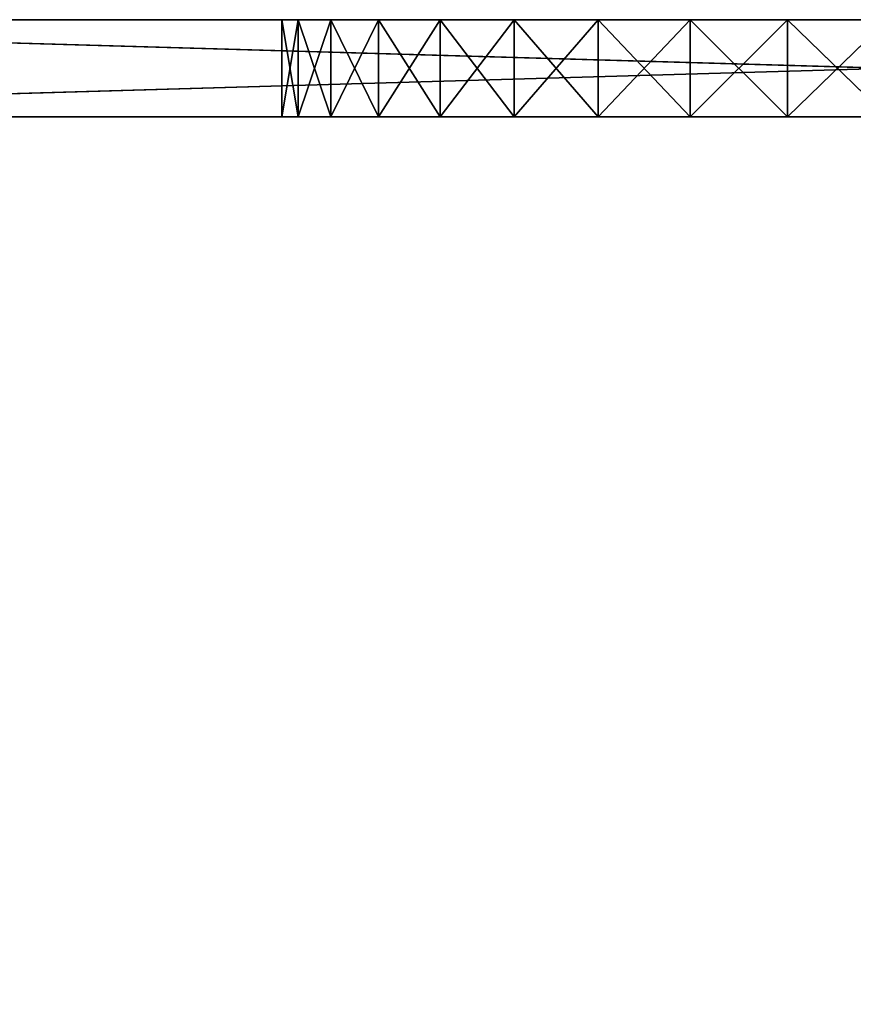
# Model space of a CAD drawing. Extents: x 0.1 to 7.1, y 0 to 16.2.
# Tile 242 of 256: x 1.8 to 3.5, y 14.2 to 16.2. Entities that reach past the tile are written whole.
import ezdxf

# ---------------------------------------------------------------- set-up
doc = ezdxf.new("R2010")
doc.units = 0
doc.header["$LTSCALE"] = 2.54
doc.layers.get('0').update_dxf_attribs({"color": 13, "linetype": 'CONTINUOUS'})

# ---------------------------------------------------------------- blocks, each defined once
blk = doc.blocks.new('DOZOWNIK_DO_MYD_A_FRIEGO_S')
at = {"color": 0}
for p, q in [((0.151, 16.002, 0.12), (7.051, 16.202, 0.12)), ((0.151, 16.002, 0.12), (7.051, 16.202, 0.12)), ((0.151, 16.202, 0.12), (7.051, 16.202, 0.12)), ((7.051, 16.002, 7.02), (0.151, 16.202, 7.02)), ((7.051, 16.002, 7.02), (0.151, 16.202, 7.02)), ((7.051, 16.202, 7.02), (0.151, 16.202, 7.02)), ((2.8332, 16.202, 4.5564), (0.151, 16.202, 7.02)), ((0.151, 16.202, 7.02), (3.0061, 16.202, 4.6693)), ((0.151, 16.202, 7.02), (3.0061, 16.202, 4.6693)), ((0.151, 16.202, 7.02), (3.1951, 16.202, 4.7523)), ((3.601, 16.202, 4.82), (0.151, 16.202, 7.02)), ((7.051, 16.202, 7.02), (0.151, 16.202, 7.02)), ((3.601, 16.202, 4.82), (0.151, 16.202, 7.02)), ((3.3953, 16.202, 4.803), (0.151, 16.202, 7.02)), ((3.3953, 16.202, 4.803), (0.151, 16.202, 7.02)), ((0.151, 16.202, 7.02), (3.1951, 16.202, 4.7523)), ((0.151, 16.202, 0.12), (3.3953, 16.202, 2.337)), ((0.151, 16.202, 0.12), (7.051, 16.202, 0.12)), ((2.6813, 16.202, 4.4166), (0.151, 16.202, 7.02)), ((2.8332, 16.202, 4.5564), (0.151, 16.202, 7.02)), ((2.6813, 16.202, 4.4166), (0.151, 16.202, 7.02)), ((2.5545, 16.202, 4.2537), (0.151, 16.202, 7.02)), ((2.5545, 16.202, 4.2537), (0.151, 16.202, 7.02)), ((2.4563, 16.202, 4.0721), (0.151, 16.202, 7.02)), ((2.3892, 16.202, 3.8769), (0.151, 16.202, 7.02)), ((2.4563, 16.202, 4.0721), (0.151, 16.202, 7.02)), ((2.3892, 16.202, 3.8769), (0.151, 16.202, 7.02)), ((2.3553, 16.202, 3.6732), (0.151, 16.202, 7.02)), ((2.3553, 16.202, 3.6732), (0.151, 16.202, 7.02)), ((2.3553, 16.202, 3.6732), (0.151, 16.202, 0.12)), ((2.3553, 16.202, 3.4668), (0.151, 16.202, 0.12)), ((2.3553, 16.202, 3.6732), (0.151, 16.202, 0.12)), ((2.3553, 16.202, 3.4668), (0.151, 16.202, 0.12)), ((2.3892, 16.202, 3.2631), (0.151, 16.202, 0.12)), ((2.3892, 16.202, 3.2631), (0.151, 16.202, 0.12)), ((2.4563, 16.202, 3.0679), (0.151, 16.202, 0.12)), ((2.5545, 16.202, 2.8863), (0.151, 16.202, 0.12)), ((2.4563, 16.202, 3.0679), (0.151, 16.202, 0.12)), ((2.5545, 16.202, 2.8863), (0.151, 16.202, 0.12)), ((2.6813, 16.202, 2.7234), (0.151, 16.202, 0.12)), ((2.6813, 16.202, 2.7234), (0.151, 16.202, 0.12)), ((2.8332, 16.202, 2.5836), (0.151, 16.202, 0.12)), ((3.0061, 16.202, 2.4707), (0.151, 16.202, 0.12)), ((2.8332, 16.202, 2.5836), (0.151, 16.202, 0.12)), ((3.0061, 16.202, 2.4707), (0.151, 16.202, 0.12)), ((3.1951, 16.202, 2.3877), (0.151, 16.202, 0.12)), ((3.1951, 16.202, 2.3877), (0.151, 16.202, 0.12)), ((0.151, 16.202, 0.12), (3.3953, 16.202, 2.337)), ((2.3892, 16.202, 3.8769), (2.3553, 16.202, 3.6732)), ((2.3553, 16.202, 3.6732), (2.3553, 16.202, 3.4668)), ((2.3553, 16.202, 3.4668), (2.3892, 16.202, 3.2631)), ((2.3892, 16.202, 3.2631), (2.3553, 16.002, 3.4668)), ((2.3892, 16.202, 3.2631), (2.3553, 16.002, 3.4668)), ((2.3553, 16.202, 3.4668), (2.3892, 16.202, 3.2631)), ((2.3553, 16.202, 3.4668), (2.3553, 16.002, 3.4668)), ((2.3553, 16.202, 3.4668), (2.3553, 16.002, 3.4668)), ((2.3553, 16.202, 3.4668), (2.3553, 16.002, 3.6732)), ((2.3553, 16.202, 3.4668), (2.3553, 16.002, 3.6732)), ((2.3553, 16.202, 3.6732), (2.3553, 16.202, 3.4668)), ((2.3553, 16.202, 3.6732), (2.3553, 16.002, 3.6732)), ((2.3553, 16.202, 3.6732), (2.3553, 16.002, 3.6732)), ((2.3553, 16.202, 3.6732), (2.3892, 16.002, 3.8769)), ((2.3553, 16.202, 3.6732), (2.3892, 16.002, 3.8769)), ((2.3892, 16.202, 3.8769), (2.3553, 16.202, 3.6732)), ((2.4563, 16.202, 4.0721), (2.3892, 16.202, 3.8769)), ((2.3892, 16.202, 3.2631), (2.4563, 16.202, 3.0679)), ((2.4563, 16.202, 3.0679), (2.3892, 16.002, 3.2631)), ((2.4563, 16.202, 3.0679), (2.3892, 16.002, 3.2631)), ((2.3892, 16.202, 3.2631), (2.4563, 16.202, 3.0679)), ((2.3892, 16.202, 3.2631), (2.3892, 16.002, 3.2631)), ((2.3892, 16.202, 3.2631), (2.3892, 16.002, 3.2631)), ((2.3892, 16.202, 3.8769), (2.3892, 16.002, 3.8769)), ((2.3892, 16.202, 3.8769), (2.3892, 16.002, 3.8769)), ((2.3892, 16.202, 3.8769), (2.4563, 16.002, 4.0721)), ((2.3892, 16.202, 3.8769), (2.4563, 16.002, 4.0721)), ((2.4563, 16.202, 4.0721), (2.3892, 16.202, 3.8769)), ((2.5545, 16.202, 4.2537), (2.4563, 16.202, 4.0721)), ((2.4563, 16.202, 3.0679), (2.5545, 16.202, 2.8863)), ((2.5545, 16.202, 2.8863), (2.4563, 16.002, 3.0679)), ((2.5545, 16.202, 2.8863), (2.4563, 16.002, 3.0679)), ((2.4563, 16.202, 3.0679), (2.5545, 16.202, 2.8863)), ((2.4563, 16.202, 3.0679), (2.4563, 16.002, 3.0679)), ((2.4563, 16.202, 3.0679), (2.4563, 16.002, 3.0679)), ((2.4563, 16.202, 4.0721), (2.4563, 16.002, 4.0721)), ((2.4563, 16.202, 4.0721), (2.4563, 16.002, 4.0721)), ((2.4563, 16.202, 4.0721), (2.5545, 16.002, 4.2537)), ((2.4563, 16.202, 4.0721), (2.5545, 16.002, 4.2537)), ((2.5545, 16.202, 4.2537), (2.4563, 16.202, 4.0721)), ((2.6813, 16.202, 4.4166), (2.5545, 16.202, 4.2537)), ((2.5545, 16.202, 2.8863), (2.6813, 16.202, 2.7234)), ((2.6813, 16.202, 2.7234), (2.5545, 16.002, 2.8863)), ((2.6813, 16.202, 2.7234), (2.5545, 16.002, 2.8863)), ((2.5545, 16.202, 2.8863), (2.6813, 16.202, 2.7234)), ((2.5545, 16.202, 2.8863), (2.5545, 16.002, 2.8863)), ((2.5545, 16.202, 2.8863), (2.5545, 16.002, 2.8863)), ((2.5545, 16.202, 4.2537), (2.5545, 16.002, 4.2537)), ((2.5545, 16.202, 4.2537), (2.5545, 16.002, 4.2537)), ((2.5545, 16.202, 4.2537), (2.6813, 16.002, 4.4166)), ((2.5545, 16.202, 4.2537), (2.6813, 16.002, 4.4166)), ((2.6813, 16.202, 4.4166), (2.5545, 16.202, 4.2537)), ((2.8332, 16.202, 4.5564), (2.6813, 16.202, 4.4166)), ((2.6813, 16.202, 2.7234), (2.8332, 16.202, 2.5836)), ((2.8332, 16.202, 2.5836), (2.6813, 16.002, 2.7234)), ((2.8332, 16.202, 2.5836), (2.6813, 16.002, 2.7234)), ((2.6813, 16.202, 2.7234), (2.8332, 16.202, 2.5836)), ((2.6813, 16.202, 2.7234), (2.6813, 16.002, 2.7234)), ((2.6813, 16.202, 2.7234), (2.6813, 16.002, 2.7234)), ((2.6813, 16.202, 4.4166), (2.6813, 16.002, 4.4166)), ((2.6813, 16.202, 4.4166), (2.6813, 16.002, 4.4166)), ((2.6813, 16.202, 4.4166), (2.8332, 16.002, 4.5564)), ((2.6813, 16.202, 4.4166), (2.8332, 16.002, 4.5564)), ((2.8332, 16.202, 4.5564), (2.6813, 16.202, 4.4166)), ((3.0061, 16.202, 4.6693), (2.8332, 16.202, 4.5564)), ((2.8332, 16.202, 2.5836), (3.0061, 16.202, 2.4707)), ((3.0061, 16.202, 2.4707), (2.8332, 16.002, 2.5836)), ((3.0061, 16.202, 2.4707), (2.8332, 16.002, 2.5836)), ((2.8332, 16.202, 2.5836), (3.0061, 16.202, 2.4707)), ((2.8332, 16.202, 2.5836), (2.8332, 16.002, 2.5836)), ((2.8332, 16.202, 2.5836), (2.8332, 16.002, 2.5836)), ((2.8332, 16.202, 4.5564), (2.8332, 16.002, 4.5564)), ((2.8332, 16.202, 4.5564), (2.8332, 16.002, 4.5564)), ((2.8332, 16.202, 4.5564), (3.0061, 16.002, 4.6693)), ((2.8332, 16.202, 4.5564), (3.0061, 16.002, 4.6693)), ((3.0061, 16.202, 4.6693), (2.8332, 16.202, 4.5564)), ((3.1951, 16.202, 4.7523), (3.0061, 16.202, 4.6693)), ((3.0061, 16.202, 2.4707), (3.1951, 16.202, 2.3877)), ((3.1951, 16.202, 2.3877), (3.0061, 16.002, 2.4707)), ((3.1951, 16.202, 2.3877), (3.0061, 16.002, 2.4707)), ((3.0061, 16.202, 2.4707), (3.1951, 16.202, 2.3877)), ((3.0061, 16.202, 2.4707), (3.0061, 16.002, 2.4707)), ((3.0061, 16.202, 2.4707), (3.0061, 16.002, 2.4707)), ((3.0061, 16.202, 4.6693), (3.0061, 16.002, 4.6693)), ((3.0061, 16.202, 4.6693), (3.0061, 16.002, 4.6693)), ((3.0061, 16.202, 4.6693), (3.1951, 16.002, 4.7523)), ((3.0061, 16.202, 4.6693), (3.1951, 16.002, 4.7523)), ((3.1951, 16.202, 4.7523), (3.0061, 16.202, 4.6693)), ((3.3953, 16.202, 4.803), (3.1951, 16.202, 4.7523)), ((3.1951, 16.202, 2.3877), (3.3953, 16.202, 2.337)), ((3.3953, 16.202, 2.337), (3.1951, 16.002, 2.3877)), ((3.3953, 16.202, 2.337), (3.1951, 16.002, 2.3877)), ((3.1951, 16.202, 2.3877), (3.3953, 16.202, 2.337)), ((3.1951, 16.202, 2.3877), (3.1951, 16.002, 2.3877)), ((3.1951, 16.202, 2.3877), (3.1951, 16.002, 2.3877)), ((3.1951, 16.202, 4.7523), (3.1951, 16.002, 4.7523)), ((3.1951, 16.202, 4.7523), (3.1951, 16.002, 4.7523)), ((3.1951, 16.202, 4.7523), (3.3953, 16.002, 4.803)), ((3.1951, 16.202, 4.7523), (3.3953, 16.002, 4.803)), ((3.3953, 16.202, 4.803), (3.1951, 16.202, 4.7523)), ((3.601, 16.202, 4.82), (3.3953, 16.202, 4.803)), ((3.3953, 16.202, 2.337), (7.051, 16.202, 0.12)), ((3.3953, 16.202, 2.337), (7.051, 16.202, 0.12)), ((3.3953, 16.202, 2.337), (3.601, 16.202, 2.32)), ((3.601, 16.202, 2.32), (3.3953, 16.002, 2.337)), ((3.601, 16.202, 2.32), (3.3953, 16.002, 2.337)), ((3.3953, 16.202, 2.337), (3.601, 16.202, 2.32)), ((3.3953, 16.202, 2.337), (3.3953, 16.002, 2.337)), ((3.3953, 16.202, 2.337), (3.3953, 16.002, 2.337)), ((3.3953, 16.202, 4.803), (3.3953, 16.002, 4.803)), ((3.3953, 16.202, 4.803), (3.3953, 16.002, 4.803)), ((3.3953, 16.202, 4.803), (3.601, 16.002, 4.82)), ((3.3953, 16.202, 4.803), (3.601, 16.002, 4.82)), ((3.601, 16.202, 4.82), (3.3953, 16.202, 4.803)), ((0.101, 16.002, 6.97), (6.901, 16.002, 6.97)), ((6.901, 16.002, 7.07), (0.101, 16.002, 7.07)), ((0.101, 16.002, 7.07), (6.901, 16.002, 6.97)), ((0.101, 16.002, 6.97), (6.901, 16.002, 6.97)), ((0.101, 16.002, 7.07), (6.901, 16.002, 6.97)), ((6.901, 16.002, 7.07), (0.101, 16.002, 7.07)), ((7.051, 16.002, 0.12), (0.151, 16.002, 0.12)), ((0.151, 16.002, 7.02), (7.051, 16.002, 7.02)), ((3.601, 16.002, 2.32), (0.151, 16.002, 0.12)), ((7.051, 16.002, 0.12), (0.151, 16.002, 0.12)), ((3.3953, 16.002, 2.337), (0.151, 16.002, 0.12)), ((3.601, 16.002, 2.32), (0.151, 16.002, 0.12)), ((3.3953, 16.002, 2.337), (0.151, 16.002, 0.12)), ((3.1951, 16.002, 2.3877), (0.151, 16.002, 0.12)), ((3.1951, 16.002, 2.3877), (0.151, 16.002, 0.12)), ((3.0061, 16.002, 2.4707), (0.151, 16.002, 0.12)), ((2.4563, 16.002, 4.0721), (0.151, 16.002, 7.02)), ((0.151, 16.002, 7.02), (2.3892, 16.002, 3.8769)), ((2.4563, 16.002, 4.0721), (0.151, 16.002, 7.02)), ((2.5545, 16.002, 4.2537), (0.151, 16.002, 7.02)), ((2.5545, 16.002, 4.2537), (0.151, 16.002, 7.02)), ((2.6813, 16.002, 4.4166), (0.151, 16.002, 7.02)), ((2.8332, 16.002, 4.5564), (0.151, 16.002, 7.02)), ((2.6813, 16.002, 4.4166), (0.151, 16.002, 7.02)), ((2.8332, 16.002, 4.5564), (0.151, 16.002, 7.02)), ((3.0061, 16.002, 4.6693), (0.151, 16.002, 7.02)), ((3.0061, 16.002, 4.6693), (0.151, 16.002, 7.02)), ((3.1951, 16.002, 4.7523), (0.151, 16.002, 7.02)), ((2.8332, 16.002, 2.5836), (0.151, 16.002, 0.12)), ((3.0061, 16.002, 2.4707), (0.151, 16.002, 0.12)), ((2.8332, 16.002, 2.5836), (0.151, 16.002, 0.12)), ((2.6813, 16.002, 2.7234), (0.151, 16.002, 0.12)), ((2.6813, 16.002, 2.7234), (0.151, 16.002, 0.12)), ((2.5545, 16.002, 2.8863), (0.151, 16.002, 0.12)), ((0.151, 16.002, 0.12), (2.3553, 16.002, 3.4668)), ((2.3553, 16.002, 3.4668), (0.151, 16.002, 7.02)), ((2.3553, 16.002, 3.4668), (0.151, 16.002, 7.02)), ((2.3553, 16.002, 3.6732), (0.151, 16.002, 7.02)), ((2.3553, 16.002, 3.6732), (0.151, 16.002, 7.02)), ((0.151, 16.002, 7.02), (2.3892, 16.002, 3.8769)), ((3.3953, 16.002, 4.803), (0.151, 16.002, 7.02)), ((3.1951, 16.002, 4.7523), (0.151, 16.002, 7.02)), ((3.3953, 16.002, 4.803), (0.151, 16.002, 7.02)), ((3.601, 16.002, 4.82), (0.151, 16.002, 7.02)), ((3.601, 16.002, 4.82), (0.151, 16.002, 7.02)), ((0.151, 16.002, 7.02), (7.051, 16.002, 7.02)), ((2.4563, 16.002, 3.0679), (0.151, 16.002, 0.12)), ((2.5545, 16.002, 2.8863), (0.151, 16.002, 0.12)), ((2.4563, 16.002, 3.0679), (0.151, 16.002, 0.12)), ((2.3892, 16.002, 3.2631), (0.151, 16.002, 0.12)), ((2.3892, 16.002, 3.2631), (0.151, 16.002, 0.12)), ((0.151, 16.002, 0.12), (2.3553, 16.002, 3.4668)), ((6.901, 16.002, 0.07), (0.301, 16.002, 0.17)), ((0.301, 16.002, 0.17), (6.901, 16.002, 0.17)), ((6.901, 16.002, 0.07), (0.301, 16.002, 0.17)), ((6.901, 16.002, 0.07), (0.301, 16.002, 0.07)), ((6.901, 16.002, 0.07), (0.301, 16.002, 0.07)), ((0.301, 16.002, 0.17), (6.901, 16.002, 0.17)), ((2.3553, 16.002, 3.4668), (2.3553, 16.002, 3.6732)), ((2.3553, 16.002, 3.6732), (2.3892, 16.002, 3.8769)), ((2.3892, 16.002, 3.2631), (2.3553, 16.002, 3.4668)), ((2.3892, 16.002, 3.2631), (2.3553, 16.002, 3.4668)), ((2.3553, 16.002, 3.4668), (2.3553, 16.002, 3.6732)), ((2.3553, 16.002, 3.6732), (2.3892, 16.002, 3.8769)), ((2.3892, 16.002, 3.8769), (2.4563, 16.002, 4.0721)), ((2.4563, 16.002, 3.0679), (2.3892, 16.002, 3.2631)), ((2.4563, 16.002, 3.0679), (2.3892, 16.002, 3.2631)), ((2.3892, 16.002, 3.8769), (2.4563, 16.002, 4.0721)), ((2.4563, 16.002, 4.0721), (2.5545, 16.002, 4.2537)), ((2.5545, 16.002, 2.8863), (2.4563, 16.002, 3.0679)), ((2.5545, 16.002, 2.8863), (2.4563, 16.002, 3.0679)), ((2.4563, 16.002, 4.0721), (2.5545, 16.002, 4.2537)), ((2.5545, 16.002, 4.2537), (2.6813, 16.002, 4.4166)), ((2.6813, 16.002, 2.7234), (2.5545, 16.002, 2.8863)), ((2.6813, 16.002, 2.7234), (2.5545, 16.002, 2.8863)), ((2.5545, 16.002, 4.2537), (2.6813, 16.002, 4.4166)), ((2.6813, 16.002, 4.4166), (2.8332, 16.002, 4.5564)), ((2.8332, 16.002, 2.5836), (2.6813, 16.002, 2.7234)), ((2.8332, 16.002, 2.5836), (2.6813, 16.002, 2.7234)), ((2.6813, 16.002, 4.4166), (2.8332, 16.002, 4.5564)), ((2.8332, 16.002, 4.5564), (3.0061, 16.002, 4.6693)), ((3.0061, 16.002, 2.4707), (2.8332, 16.002, 2.5836)), ((3.0061, 16.002, 2.4707), (2.8332, 16.002, 2.5836)), ((2.8332, 16.002, 4.5564), (3.0061, 16.002, 4.6693)), ((3.1951, 16.002, 2.3877), (3.0061, 16.002, 2.4707)), ((3.0061, 16.002, 4.6693), (3.1951, 16.002, 4.7523)), ((3.1951, 16.002, 2.3877), (3.0061, 16.002, 2.4707)), ((3.0061, 16.002, 4.6693), (3.1951, 16.002, 4.7523)), ((3.3953, 16.002, 2.337), (3.1951, 16.002, 2.3877)), ((3.1951, 16.002, 4.7523), (3.3953, 16.002, 4.803)), ((3.3953, 16.002, 2.337), (3.1951, 16.002, 2.3877)), ((3.1951, 16.002, 4.7523), (3.3953, 16.002, 4.803)), ((3.601, 16.002, 2.32), (3.3953, 16.002, 2.337)), ((3.3953, 16.002, 4.803), (3.601, 16.002, 4.82)), ((3.601, 16.002, 2.32), (3.3953, 16.002, 2.337)), ((3.3953, 16.002, 4.803), (3.601, 16.002, 4.82))]:
    blk.add_line(p, q, dxfattribs=at)
mesh = blk.add_polyface(dxfattribs=at)
corners = [(7.051, 16.002, 0.12), (0.151, 16.002, 0.12), (7.051, 16.202, 0.12)]
mesh.append_faces([[corners[k] for k in face] for face in [(0, 1, 2)]], dxfattribs={"color": 0})
mesh = blk.add_polyface(dxfattribs=at)
corners = [(7.051, 16.202, 0.12), (0.151, 16.002, 0.12), (0.151, 16.202, 0.12)]
mesh.append_faces([[corners[k] for k in face] for face in [(0, 1, 2)]], dxfattribs={"color": 0})
mesh = blk.add_polyface(dxfattribs=at)
corners = [(7.051, 16.002, 7.02), (0.151, 16.202, 7.02), (0.151, 16.002, 7.02)]
mesh.append_faces([[corners[k] for k in face] for face in [(0, 1, 2)]], dxfattribs={"color": 0})
mesh = blk.add_polyface(dxfattribs=at)
corners = [(7.051, 16.202, 7.02), (0.151, 16.202, 7.02), (7.051, 16.002, 7.02)]
mesh.append_faces([[corners[k] for k in face] for face in [(0, 1, 2)]], dxfattribs={"color": 0})
mesh = blk.add_polyface(dxfattribs=at)
corners = [(0.151, 16.202, 7.02), (3.0061, 16.202, 4.6693), (2.8332, 16.202, 4.5564)]
mesh.append_faces([[corners[k] for k in face] for face in [(0, 1, 2)]], dxfattribs={"color": 0})
mesh = blk.add_polyface(dxfattribs=at)
corners = [(0.151, 16.202, 7.02), (3.1951, 16.202, 4.7523), (3.0061, 16.202, 4.6693)]
mesh.append_faces([[corners[k] for k in face] for face in [(0, 1, 2)]], dxfattribs={"color": 0})
mesh = blk.add_polyface(dxfattribs=at)
corners = [(7.051, 16.202, 7.02), (3.601, 16.202, 4.82), (0.151, 16.202, 7.02)]
mesh.append_faces([[corners[k] for k in face] for face in [(0, 1, 2)]], dxfattribs={"color": 0})
mesh = blk.add_polyface(dxfattribs=at)
corners = [(0.151, 16.202, 7.02), (3.601, 16.202, 4.82), (3.3953, 16.202, 4.803)]
mesh.append_faces([[corners[k] for k in face] for face in [(0, 1, 2)]], dxfattribs={"color": 0})
mesh = blk.add_polyface(dxfattribs=at)
corners = [(0.151, 16.202, 7.02), (3.3953, 16.202, 4.803), (3.1951, 16.202, 4.7523)]
mesh.append_faces([[corners[k] for k in face] for face in [(0, 1, 2)]], dxfattribs={"color": 0})
mesh = blk.add_polyface(dxfattribs=at)
corners = [(3.3953, 16.202, 2.337), (7.051, 16.202, 0.12), (0.151, 16.202, 0.12)]
mesh.append_faces([[corners[k] for k in face] for face in [(0, 1, 2)]], dxfattribs={"color": 0})
mesh = blk.add_polyface(dxfattribs=at)
corners = [(0.151, 16.202, 7.02), (2.8332, 16.202, 4.5564), (2.6813, 16.202, 4.4166)]
mesh.append_faces([[corners[k] for k in face] for face in [(0, 1, 2)]], dxfattribs={"color": 0})
mesh = blk.add_polyface(dxfattribs=at)
corners = [(0.151, 16.202, 7.02), (2.6813, 16.202, 4.4166), (2.5545, 16.202, 4.2537)]
mesh.append_faces([[corners[k] for k in face] for face in [(0, 1, 2)]], dxfattribs={"color": 0})
mesh = blk.add_polyface(dxfattribs=at)
corners = [(0.151, 16.202, 7.02), (2.5545, 16.202, 4.2537), (2.4563, 16.202, 4.0721)]
mesh.append_faces([[corners[k] for k in face] for face in [(0, 1, 2)]], dxfattribs={"color": 0})
mesh = blk.add_polyface(dxfattribs=at)
corners = [(0.151, 16.202, 7.02), (2.4563, 16.202, 4.0721), (2.3892, 16.202, 3.8769)]
mesh.append_faces([[corners[k] for k in face] for face in [(0, 1, 2)]], dxfattribs={"color": 0})
mesh = blk.add_polyface(dxfattribs=at)
corners = [(0.151, 16.202, 7.02), (2.3892, 16.202, 3.8769), (2.3553, 16.202, 3.6732)]
mesh.append_faces([[corners[k] for k in face] for face in [(0, 1, 2)]], dxfattribs={"color": 0})
mesh = blk.add_polyface(dxfattribs=at)
corners = [(0.151, 16.202, 7.02), (2.3553, 16.202, 3.6732), (0.151, 16.202, 0.12)]
mesh.append_faces([[corners[k] for k in face] for face in [(0, 1, 2)]], dxfattribs={"color": 0})
mesh = blk.add_polyface(dxfattribs=at)
corners = [(2.3553, 16.202, 3.6732), (2.3553, 16.202, 3.4668), (0.151, 16.202, 0.12)]
mesh.append_faces([[corners[k] for k in face] for face in [(0, 1, 2)]], dxfattribs={"color": 0})
mesh = blk.add_polyface(dxfattribs=at)
corners = [(2.3553, 16.202, 3.4668), (2.3892, 16.202, 3.2631), (0.151, 16.202, 0.12)]
mesh.append_faces([[corners[k] for k in face] for face in [(0, 1, 2)]], dxfattribs={"color": 0})
mesh = blk.add_polyface(dxfattribs=at)
corners = [(2.3892, 16.202, 3.2631), (2.4563, 16.202, 3.0679), (0.151, 16.202, 0.12)]
mesh.append_faces([[corners[k] for k in face] for face in [(0, 1, 2)]], dxfattribs={"color": 0})
mesh = blk.add_polyface(dxfattribs=at)
corners = [(2.4563, 16.202, 3.0679), (2.5545, 16.202, 2.8863), (0.151, 16.202, 0.12)]
mesh.append_faces([[corners[k] for k in face] for face in [(0, 1, 2)]], dxfattribs={"color": 0})
mesh = blk.add_polyface(dxfattribs=at)
corners = [(2.5545, 16.202, 2.8863), (2.6813, 16.202, 2.7234), (0.151, 16.202, 0.12)]
mesh.append_faces([[corners[k] for k in face] for face in [(0, 1, 2)]], dxfattribs={"color": 0})
mesh = blk.add_polyface(dxfattribs=at)
corners = [(2.6813, 16.202, 2.7234), (2.8332, 16.202, 2.5836), (0.151, 16.202, 0.12)]
mesh.append_faces([[corners[k] for k in face] for face in [(0, 1, 2)]], dxfattribs={"color": 0})
mesh = blk.add_polyface(dxfattribs=at)
corners = [(2.8332, 16.202, 2.5836), (3.0061, 16.202, 2.4707), (0.151, 16.202, 0.12)]
mesh.append_faces([[corners[k] for k in face] for face in [(0, 1, 2)]], dxfattribs={"color": 0})
mesh = blk.add_polyface(dxfattribs=at)
corners = [(3.0061, 16.202, 2.4707), (3.1951, 16.202, 2.3877), (0.151, 16.202, 0.12)]
mesh.append_faces([[corners[k] for k in face] for face in [(0, 1, 2)]], dxfattribs={"color": 0})
mesh = blk.add_polyface(dxfattribs=at)
corners = [(3.1951, 16.202, 2.3877), (3.3953, 16.202, 2.337), (0.151, 16.202, 0.12)]
mesh.append_faces([[corners[k] for k in face] for face in [(0, 1, 2)]], dxfattribs={"color": 0})
mesh = blk.add_polyface(dxfattribs=at)
corners = [(2.3892, 16.202, 3.2631), (2.3553, 16.002, 3.4668), (2.3892, 16.002, 3.2631)]
mesh.append_faces([[corners[k] for k in face] for face in [(0, 1, 2)]], dxfattribs={"color": 0})
mesh = blk.add_polyface(dxfattribs=at)
corners = [(2.3553, 16.202, 3.4668), (2.3553, 16.002, 3.4668), (2.3892, 16.202, 3.2631)]
mesh.append_faces([[corners[k] for k in face] for face in [(0, 1, 2)]], dxfattribs={"color": 0})
mesh = blk.add_polyface(dxfattribs=at)
corners = [(2.3553, 16.202, 3.4668), (2.3553, 16.002, 3.6732), (2.3553, 16.002, 3.4668)]
mesh.append_faces([[corners[k] for k in face] for face in [(0, 1, 2)]], dxfattribs={"color": 0})
mesh = blk.add_polyface(dxfattribs=at)
corners = [(2.3553, 16.202, 3.6732), (2.3553, 16.002, 3.6732), (2.3553, 16.202, 3.4668)]
mesh.append_faces([[corners[k] for k in face] for face in [(0, 1, 2)]], dxfattribs={"color": 0})
mesh = blk.add_polyface(dxfattribs=at)
corners = [(2.3553, 16.202, 3.6732), (2.3892, 16.002, 3.8769), (2.3553, 16.002, 3.6732)]
mesh.append_faces([[corners[k] for k in face] for face in [(0, 1, 2)]], dxfattribs={"color": 0})
mesh = blk.add_polyface(dxfattribs=at)
corners = [(2.3892, 16.202, 3.8769), (2.3892, 16.002, 3.8769), (2.3553, 16.202, 3.6732)]
mesh.append_faces([[corners[k] for k in face] for face in [(0, 1, 2)]], dxfattribs={"color": 0})
mesh = blk.add_polyface(dxfattribs=at)
corners = [(2.4563, 16.202, 3.0679), (2.3892, 16.002, 3.2631), (2.4563, 16.002, 3.0679)]
mesh.append_faces([[corners[k] for k in face] for face in [(0, 1, 2)]], dxfattribs={"color": 0})
mesh = blk.add_polyface(dxfattribs=at)
corners = [(2.3892, 16.202, 3.2631), (2.3892, 16.002, 3.2631), (2.4563, 16.202, 3.0679)]
mesh.append_faces([[corners[k] for k in face] for face in [(0, 1, 2)]], dxfattribs={"color": 0})
mesh = blk.add_polyface(dxfattribs=at)
corners = [(2.3892, 16.202, 3.8769), (2.4563, 16.002, 4.0721), (2.3892, 16.002, 3.8769)]
mesh.append_faces([[corners[k] for k in face] for face in [(0, 1, 2)]], dxfattribs={"color": 0})
mesh = blk.add_polyface(dxfattribs=at)
corners = [(2.4563, 16.202, 4.0721), (2.4563, 16.002, 4.0721), (2.3892, 16.202, 3.8769)]
mesh.append_faces([[corners[k] for k in face] for face in [(0, 1, 2)]], dxfattribs={"color": 0})
mesh = blk.add_polyface(dxfattribs=at)
corners = [(2.5545, 16.202, 2.8863), (2.4563, 16.002, 3.0679), (2.5545, 16.002, 2.8863)]
mesh.append_faces([[corners[k] for k in face] for face in [(0, 1, 2)]], dxfattribs={"color": 0})
mesh = blk.add_polyface(dxfattribs=at)
corners = [(2.4563, 16.202, 3.0679), (2.4563, 16.002, 3.0679), (2.5545, 16.202, 2.8863)]
mesh.append_faces([[corners[k] for k in face] for face in [(0, 1, 2)]], dxfattribs={"color": 0})
mesh = blk.add_polyface(dxfattribs=at)
corners = [(2.4563, 16.202, 4.0721), (2.5545, 16.002, 4.2537), (2.4563, 16.002, 4.0721)]
mesh.append_faces([[corners[k] for k in face] for face in [(0, 1, 2)]], dxfattribs={"color": 0})
mesh = blk.add_polyface(dxfattribs=at)
corners = [(2.5545, 16.202, 4.2537), (2.5545, 16.002, 4.2537), (2.4563, 16.202, 4.0721)]
mesh.append_faces([[corners[k] for k in face] for face in [(0, 1, 2)]], dxfattribs={"color": 0})
mesh = blk.add_polyface(dxfattribs=at)
corners = [(2.6813, 16.202, 2.7234), (2.5545, 16.002, 2.8863), (2.6813, 16.002, 2.7234)]
mesh.append_faces([[corners[k] for k in face] for face in [(0, 1, 2)]], dxfattribs={"color": 0})
mesh = blk.add_polyface(dxfattribs=at)
corners = [(2.5545, 16.202, 2.8863), (2.5545, 16.002, 2.8863), (2.6813, 16.202, 2.7234)]
mesh.append_faces([[corners[k] for k in face] for face in [(0, 1, 2)]], dxfattribs={"color": 0})
mesh = blk.add_polyface(dxfattribs=at)
corners = [(2.5545, 16.202, 4.2537), (2.6813, 16.002, 4.4166), (2.5545, 16.002, 4.2537)]
mesh.append_faces([[corners[k] for k in face] for face in [(0, 1, 2)]], dxfattribs={"color": 0})
mesh = blk.add_polyface(dxfattribs=at)
corners = [(2.6813, 16.202, 4.4166), (2.6813, 16.002, 4.4166), (2.5545, 16.202, 4.2537)]
mesh.append_faces([[corners[k] for k in face] for face in [(0, 1, 2)]], dxfattribs={"color": 0})
mesh = blk.add_polyface(dxfattribs=at)
corners = [(2.8332, 16.202, 2.5836), (2.6813, 16.002, 2.7234), (2.8332, 16.002, 2.5836)]
mesh.append_faces([[corners[k] for k in face] for face in [(0, 1, 2)]], dxfattribs={"color": 0})
mesh = blk.add_polyface(dxfattribs=at)
corners = [(2.8332, 16.202, 2.5836), (2.6813, 16.202, 2.7234), (2.6813, 16.002, 2.7234)]
mesh.append_faces([[corners[k] for k in face] for face in [(0, 1, 2)]], dxfattribs={"color": 0})
mesh = blk.add_polyface(dxfattribs=at)
corners = [(2.8332, 16.002, 4.5564), (2.6813, 16.002, 4.4166), (2.6813, 16.202, 4.4166)]
mesh.append_faces([[corners[k] for k in face] for face in [(0, 1, 2)]], dxfattribs={"color": 0})
mesh = blk.add_polyface(dxfattribs=at)
corners = [(2.8332, 16.002, 4.5564), (2.6813, 16.202, 4.4166), (2.8332, 16.202, 4.5564)]
mesh.append_faces([[corners[k] for k in face] for face in [(0, 1, 2)]], dxfattribs={"color": 0})
mesh = blk.add_polyface(dxfattribs=at)
corners = [(3.0061, 16.202, 2.4707), (2.8332, 16.002, 2.5836), (3.0061, 16.002, 2.4707)]
mesh.append_faces([[corners[k] for k in face] for face in [(0, 1, 2)]], dxfattribs={"color": 0})
mesh = blk.add_polyface(dxfattribs=at)
corners = [(3.0061, 16.202, 2.4707), (2.8332, 16.202, 2.5836), (2.8332, 16.002, 2.5836)]
mesh.append_faces([[corners[k] for k in face] for face in [(0, 1, 2)]], dxfattribs={"color": 0})
mesh = blk.add_polyface(dxfattribs=at)
corners = [(3.0061, 16.002, 4.6693), (2.8332, 16.002, 4.5564), (2.8332, 16.202, 4.5564)]
mesh.append_faces([[corners[k] for k in face] for face in [(0, 1, 2)]], dxfattribs={"color": 0})
mesh = blk.add_polyface(dxfattribs=at)
corners = [(3.0061, 16.002, 4.6693), (2.8332, 16.202, 4.5564), (3.0061, 16.202, 4.6693)]
mesh.append_faces([[corners[k] for k in face] for face in [(0, 1, 2)]], dxfattribs={"color": 0})
mesh = blk.add_polyface(dxfattribs=at)
corners = [(3.1951, 16.202, 2.3877), (3.0061, 16.002, 2.4707), (3.1951, 16.002, 2.3877)]
mesh.append_faces([[corners[k] for k in face] for face in [(0, 1, 2)]], dxfattribs={"color": 0})
mesh = blk.add_polyface(dxfattribs=at)
corners = [(3.1951, 16.202, 2.3877), (3.0061, 16.202, 2.4707), (3.0061, 16.002, 2.4707)]
mesh.append_faces([[corners[k] for k in face] for face in [(0, 1, 2)]], dxfattribs={"color": 0})
mesh = blk.add_polyface(dxfattribs=at)
corners = [(3.1951, 16.002, 4.7523), (3.0061, 16.002, 4.6693), (3.0061, 16.202, 4.6693)]
mesh.append_faces([[corners[k] for k in face] for face in [(0, 1, 2)]], dxfattribs={"color": 0})
mesh = blk.add_polyface(dxfattribs=at)
corners = [(3.1951, 16.002, 4.7523), (3.0061, 16.202, 4.6693), (3.1951, 16.202, 4.7523)]
mesh.append_faces([[corners[k] for k in face] for face in [(0, 1, 2)]], dxfattribs={"color": 0})
mesh = blk.add_polyface(dxfattribs=at)
corners = [(3.3953, 16.202, 2.337), (3.1951, 16.002, 2.3877), (3.3953, 16.002, 2.337)]
mesh.append_faces([[corners[k] for k in face] for face in [(0, 1, 2)]], dxfattribs={"color": 0})
mesh = blk.add_polyface(dxfattribs=at)
corners = [(3.3953, 16.202, 2.337), (3.1951, 16.202, 2.3877), (3.1951, 16.002, 2.3877)]
mesh.append_faces([[corners[k] for k in face] for face in [(0, 1, 2)]], dxfattribs={"color": 0})
mesh = blk.add_polyface(dxfattribs=at)
corners = [(3.3953, 16.002, 4.803), (3.1951, 16.002, 4.7523), (3.1951, 16.202, 4.7523)]
mesh.append_faces([[corners[k] for k in face] for face in [(0, 1, 2)]], dxfattribs={"color": 0})
mesh = blk.add_polyface(dxfattribs=at)
corners = [(3.3953, 16.002, 4.803), (3.1951, 16.202, 4.7523), (3.3953, 16.202, 4.803)]
mesh.append_faces([[corners[k] for k in face] for face in [(0, 1, 2)]], dxfattribs={"color": 0})
mesh = blk.add_polyface(dxfattribs=at)
corners = [(3.3953, 16.202, 2.337), (3.601, 16.202, 2.32), (7.051, 16.202, 0.12)]
mesh.append_faces([[corners[k] for k in face] for face in [(0, 1, 2)]], dxfattribs={"color": 0})
mesh = blk.add_polyface(dxfattribs=at)
corners = [(3.601, 16.202, 2.32), (3.3953, 16.002, 2.337), (3.601, 16.002, 2.32)]
mesh.append_faces([[corners[k] for k in face] for face in [(0, 1, 2)]], dxfattribs={"color": 0})
mesh = blk.add_polyface(dxfattribs=at)
corners = [(3.601, 16.202, 2.32), (3.3953, 16.202, 2.337), (3.3953, 16.002, 2.337)]
mesh.append_faces([[corners[k] for k in face] for face in [(0, 1, 2)]], dxfattribs={"color": 0})
mesh = blk.add_polyface(dxfattribs=at)
corners = [(3.601, 16.002, 4.82), (3.3953, 16.002, 4.803), (3.3953, 16.202, 4.803)]
mesh.append_faces([[corners[k] for k in face] for face in [(0, 1, 2)]], dxfattribs={"color": 0})
mesh = blk.add_polyface(dxfattribs=at)
corners = [(3.601, 16.002, 4.82), (3.3953, 16.202, 4.803), (3.601, 16.202, 4.82)]
mesh.append_faces([[corners[k] for k in face] for face in [(0, 1, 2)]], dxfattribs={"color": 0})
mesh = blk.add_polyface(dxfattribs=at)
corners = [(6.901, 0.202, 6.97), (0.101, 0.202, 6.97), (6.901, 16.002, 6.97)]
mesh.append_faces([[corners[k] for k in face] for face in [(0, 1, 2)]], dxfattribs={"color": 0})
mesh = blk.add_polyface(dxfattribs=at)
corners = [(6.901, 16.002, 6.97), (0.101, 0.202, 6.97), (0.101, 16.002, 6.97)]
mesh.append_faces([[corners[k] for k in face] for face in [(0, 1, 2)]], dxfattribs={"color": 0})
mesh = blk.add_polyface(dxfattribs=at)
corners = [(6.901, 16.002, 7.07), (0.101, 16.002, 7.07), (0.101, 0.202, 7.07)]
mesh.append_faces([[corners[k] for k in face] for face in [(0, 1, 2)]], dxfattribs={"color": 0})
mesh = blk.add_polyface(dxfattribs=at)
corners = [(6.901, 16.002, 7.07), (0.101, 0.202, 7.07), (6.901, 0.202, 7.07)]
mesh.append_faces([[corners[k] for k in face] for face in [(0, 1, 2)]], dxfattribs={"color": 0})
mesh = blk.add_polyface(dxfattribs=at)
corners = [(0.101, 16.002, 7.07), (6.901, 16.002, 6.97), (0.101, 16.002, 6.97)]
mesh.append_faces([[corners[k] for k in face] for face in [(0, 1, 2)]], dxfattribs={"color": 0})
mesh = blk.add_polyface(dxfattribs=at)
corners = [(6.901, 16.002, 7.07), (6.901, 16.002, 6.97), (0.101, 16.002, 7.07)]
mesh.append_faces([[corners[k] for k in face] for face in [(0, 1, 2)]], dxfattribs={"color": 0})
mesh = blk.add_polyface(dxfattribs=at)
corners = [(3.601, 16.002, 2.32), (0.151, 16.002, 0.12), (7.051, 16.002, 0.12)]
mesh.append_faces([[corners[k] for k in face] for face in [(0, 1, 2)]], dxfattribs={"color": 0})
mesh = blk.add_polyface(dxfattribs=at)
corners = [(3.3953, 16.002, 2.337), (0.151, 16.002, 0.12), (3.601, 16.002, 2.32)]
mesh.append_faces([[corners[k] for k in face] for face in [(0, 1, 2)]], dxfattribs={"color": 0})
mesh = blk.add_polyface(dxfattribs=at)
corners = [(3.1951, 16.002, 2.3877), (0.151, 16.002, 0.12), (3.3953, 16.002, 2.337)]
mesh.append_faces([[corners[k] for k in face] for face in [(0, 1, 2)]], dxfattribs={"color": 0})
mesh = blk.add_polyface(dxfattribs=at)
corners = [(3.0061, 16.002, 2.4707), (0.151, 16.002, 0.12), (3.1951, 16.002, 2.3877)]
mesh.append_faces([[corners[k] for k in face] for face in [(0, 1, 2)]], dxfattribs={"color": 0})
mesh = blk.add_polyface(dxfattribs=at)
corners = [(0.151, 16.002, 7.02), (2.3892, 16.002, 3.8769), (2.4563, 16.002, 4.0721)]
mesh.append_faces([[corners[k] for k in face] for face in [(0, 1, 2)]], dxfattribs={"color": 0})
mesh = blk.add_polyface(dxfattribs=at)
corners = [(0.151, 16.002, 7.02), (2.4563, 16.002, 4.0721), (2.5545, 16.002, 4.2537)]
mesh.append_faces([[corners[k] for k in face] for face in [(0, 1, 2)]], dxfattribs={"color": 0})
mesh = blk.add_polyface(dxfattribs=at)
corners = [(0.151, 16.002, 7.02), (2.5545, 16.002, 4.2537), (2.6813, 16.002, 4.4166)]
mesh.append_faces([[corners[k] for k in face] for face in [(0, 1, 2)]], dxfattribs={"color": 0})
mesh = blk.add_polyface(dxfattribs=at)
corners = [(0.151, 16.002, 7.02), (2.6813, 16.002, 4.4166), (2.8332, 16.002, 4.5564)]
mesh.append_faces([[corners[k] for k in face] for face in [(0, 1, 2)]], dxfattribs={"color": 0})
mesh = blk.add_polyface(dxfattribs=at)
corners = [(0.151, 16.002, 7.02), (2.8332, 16.002, 4.5564), (3.0061, 16.002, 4.6693)]
mesh.append_faces([[corners[k] for k in face] for face in [(0, 1, 2)]], dxfattribs={"color": 0})
mesh = blk.add_polyface(dxfattribs=at)
corners = [(0.151, 16.002, 7.02), (3.0061, 16.002, 4.6693), (3.1951, 16.002, 4.7523)]
mesh.append_faces([[corners[k] for k in face] for face in [(0, 1, 2)]], dxfattribs={"color": 0})
mesh = blk.add_polyface(dxfattribs=at)
corners = [(2.8332, 16.002, 2.5836), (0.151, 16.002, 0.12), (3.0061, 16.002, 2.4707)]
mesh.append_faces([[corners[k] for k in face] for face in [(0, 1, 2)]], dxfattribs={"color": 0})
mesh = blk.add_polyface(dxfattribs=at)
corners = [(2.6813, 16.002, 2.7234), (0.151, 16.002, 0.12), (2.8332, 16.002, 2.5836)]
mesh.append_faces([[corners[k] for k in face] for face in [(0, 1, 2)]], dxfattribs={"color": 0})
mesh = blk.add_polyface(dxfattribs=at)
corners = [(2.5545, 16.002, 2.8863), (0.151, 16.002, 0.12), (2.6813, 16.002, 2.7234)]
mesh.append_faces([[corners[k] for k in face] for face in [(0, 1, 2)]], dxfattribs={"color": 0})
mesh = blk.add_polyface(dxfattribs=at)
corners = [(0.151, 16.002, 7.02), (0.151, 16.002, 0.12), (2.3553, 16.002, 3.4668)]
mesh.append_faces([[corners[k] for k in face] for face in [(0, 1, 2)]], dxfattribs={"color": 0})
mesh = blk.add_polyface(dxfattribs=at)
corners = [(0.151, 16.002, 7.02), (2.3553, 16.002, 3.4668), (2.3553, 16.002, 3.6732)]
mesh.append_faces([[corners[k] for k in face] for face in [(0, 1, 2)]], dxfattribs={"color": 0})
mesh = blk.add_polyface(dxfattribs=at)
corners = [(0.151, 16.002, 7.02), (2.3553, 16.002, 3.6732), (2.3892, 16.002, 3.8769)]
mesh.append_faces([[corners[k] for k in face] for face in [(0, 1, 2)]], dxfattribs={"color": 0})
mesh = blk.add_polyface(dxfattribs=at)
corners = [(0.151, 16.002, 7.02), (3.1951, 16.002, 4.7523), (3.3953, 16.002, 4.803)]
mesh.append_faces([[corners[k] for k in face] for face in [(0, 1, 2)]], dxfattribs={"color": 0})
mesh = blk.add_polyface(dxfattribs=at)
corners = [(0.151, 16.002, 7.02), (3.3953, 16.002, 4.803), (3.601, 16.002, 4.82)]
mesh.append_faces([[corners[k] for k in face] for face in [(0, 1, 2)]], dxfattribs={"color": 0})
mesh = blk.add_polyface(dxfattribs=at)
corners = [(0.151, 16.002, 7.02), (3.601, 16.002, 4.82), (7.051, 16.002, 7.02)]
mesh.append_faces([[corners[k] for k in face] for face in [(0, 1, 2)]], dxfattribs={"color": 0})
mesh = blk.add_polyface(dxfattribs=at)
corners = [(2.4563, 16.002, 3.0679), (0.151, 16.002, 0.12), (2.5545, 16.002, 2.8863)]
mesh.append_faces([[corners[k] for k in face] for face in [(0, 1, 2)]], dxfattribs={"color": 0})
mesh = blk.add_polyface(dxfattribs=at)
corners = [(2.3892, 16.002, 3.2631), (0.151, 16.002, 0.12), (2.4563, 16.002, 3.0679)]
mesh.append_faces([[corners[k] for k in face] for face in [(0, 1, 2)]], dxfattribs={"color": 0})
mesh = blk.add_polyface(dxfattribs=at)
corners = [(2.3553, 16.002, 3.4668), (0.151, 16.002, 0.12), (2.3892, 16.002, 3.2631)]
mesh.append_faces([[corners[k] for k in face] for face in [(0, 1, 2)]], dxfattribs={"color": 0})
mesh = blk.add_polyface(dxfattribs=at)
corners = [(6.901, 16.002, 0.17), (6.901, 16.002, 0.07), (0.301, 16.002, 0.17)]
mesh.append_faces([[corners[k] for k in face] for face in [(0, 1, 2)]], dxfattribs={"color": 0})
mesh = blk.add_polyface(dxfattribs=at)
corners = [(0.301, 16.002, 0.17), (6.901, 16.002, 0.07), (0.301, 16.002, 0.07)]
mesh.append_faces([[corners[k] for k in face] for face in [(0, 1, 2)]], dxfattribs={"color": 0})
mesh = blk.add_polyface(dxfattribs=at)
corners = [(6.901, 0.202, 0.07), (0.301, 16.002, 0.07), (6.901, 16.002, 0.07)]
mesh.append_faces([[corners[k] for k in face] for face in [(0, 1, 2)]], dxfattribs={"color": 0})
mesh = blk.add_polyface(dxfattribs=at)
corners = [(6.901, 0.202, 0.07), (0.301, 0.202, 0.07), (0.301, 16.002, 0.07)]
mesh.append_faces([[corners[k] for k in face] for face in [(0, 1, 2)]], dxfattribs={"color": 0})
mesh = blk.add_polyface(dxfattribs=at)
corners = [(6.901, 0.202, 0.17), (0.301, 16.002, 0.17), (0.301, 0.202, 0.17)]
mesh.append_faces([[corners[k] for k in face] for face in [(0, 1, 2)]], dxfattribs={"color": 0})
mesh = blk.add_polyface(dxfattribs=at)
corners = [(6.901, 16.002, 0.17), (0.301, 16.002, 0.17), (6.901, 0.202, 0.17)]
mesh.append_faces([[corners[k] for k in face] for face in [(0, 1, 2)]], dxfattribs={"color": 0})

msp = doc.modelspace()

# ---------------------------------------------------------------- block references
at = {"color": 0}
msp.add_blockref('DOZOWNIK_DO_MYD_A_FRIEGO_S', (0, 0), dxfattribs=at)

doc.saveas('drawing.dxf')
